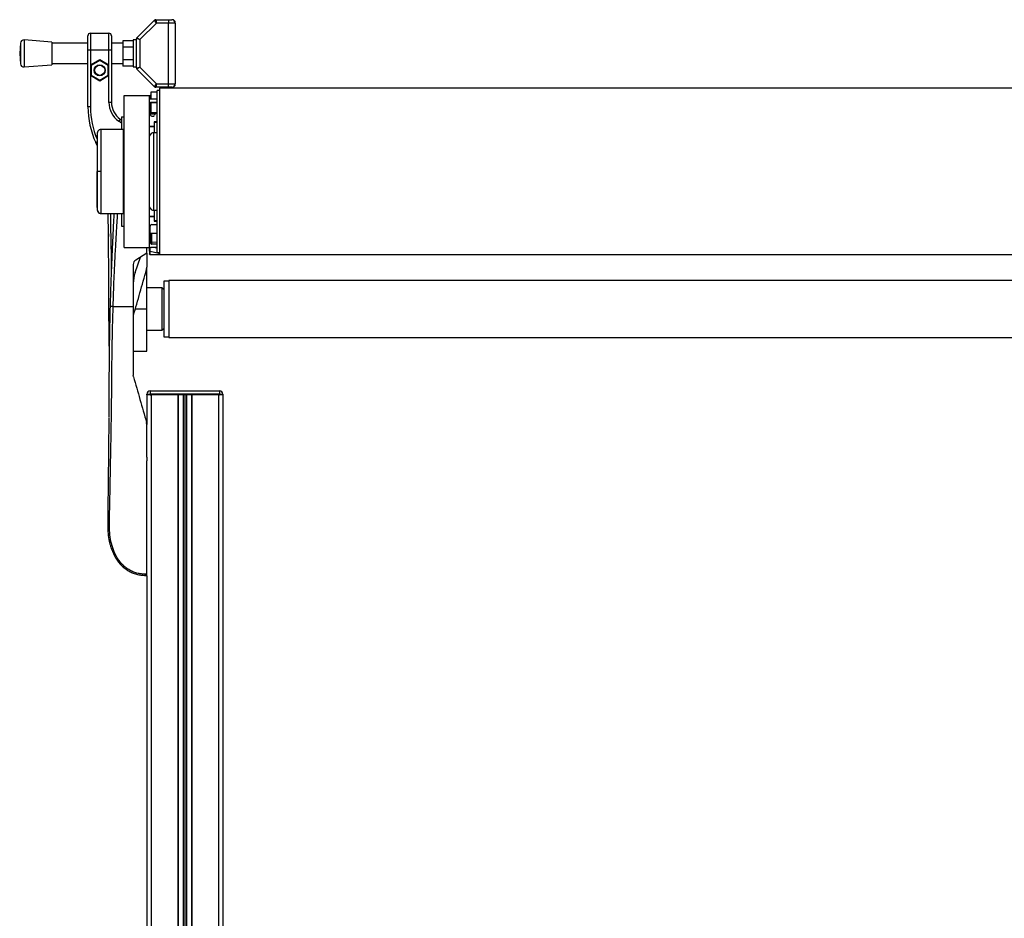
# Model space of a CAD drawing. Header units: millimetres. Extents: x 0 to 420, y 0 to 297.
# Tile 80 of 88: x 289 to 310, y 217 to 236. Entities that reach past the tile are written whole.
import ezdxf

# ---------------------------------------------------------------- set-up
doc = ezdxf.new("R2010")
doc.units = ezdxf.units.MM

msp = doc.modelspace()

# ---------------------------------------------------------------- linework, layer by layer
at = {"color": 7, "linetype": 'Continuous', "lineweight": 25}
for p, q in [((292.20125, 235.84837), (292.2159, 235.77761)), ((292.20125, 235.84837), (292.46963, 235.84837)), ((292.46963, 235.84837), (292.46963, 235.77761)), ((292.46963, 235.84837), (292.54039, 235.84837)), ((292.57577, 235.84837), (292.54039, 235.84837)), ((292.61115, 235.81299), (292.57577, 235.84837)), ((291.80778, 235.46956), (292.17623, 235.83801)), ((292.2159, 235.77761), (291.86818, 235.42989)), ((292.2159, 235.77761), (292.17623, 235.83801)), ((292.46963, 235.77761), (292.2159, 235.77761)), ((292.61115, 235.77761), (292.46963, 235.77761)), ((292.46963, 234.50395), (292.46963, 235.77761)), ((292.61115, 235.77761), (292.61115, 235.81299)), ((292.61115, 235.77761), (292.61115, 234.50395)), ((290.77886, 235.21154), (290.77886, 235.51226)), ((290.83193, 235.56533), (290.83193, 235.21154)), ((290.83193, 235.56533), (291.2211, 235.56533)), ((291.2211, 235.21154), (291.2211, 235.56533)), ((291.27417, 235.51226), (291.27417, 235.21154)), ((291.79742, 234.83702), (291.79742, 235.44454)), ((291.86818, 235.42989), (291.79742, 235.44454)), ((291.80778, 235.46956), (291.86818, 235.42989)), ((291.86818, 235.42989), (291.86818, 234.85168)), ((289.36517, 235.35865), (289.34854, 235.14078)), ((289.36517, 235.35865), (289.36517, 234.92292)), ((290.02075, 235.37959), (289.4411, 235.42382)), ((289.4411, 235.42382), (289.4411, 234.85775)), ((290.02075, 235.37959), (290.02075, 234.90197)), ((290.77886, 235.35306), (290.02075, 235.35306)), ((291.51439, 235.35306), (291.27417, 235.35306)), ((291.72666, 235.40632), (291.51439, 235.40632)), ((291.51439, 235.40632), (291.51439, 235.27355)), ((291.72666, 235.27355), (291.51439, 235.27355)), ((291.51439, 235.27355), (291.51439, 235.00801)), ((291.79742, 235.42382), (291.72666, 235.42382)), ((291.72666, 235.42382), (291.72666, 234.85775)), ((289.34854, 235.14078), (289.36517, 234.92292)), ((290.83193, 235.21154), (290.77886, 235.21154)), ((290.77886, 234.01798), (290.77886, 235.21154)), ((290.83193, 235.21154), (290.83193, 234.89933)), ((291.2211, 235.21154), (290.83193, 235.21154)), ((291.2211, 234.89933), (291.2211, 235.21154)), ((291.27417, 235.21154), (291.2211, 235.21154)), ((291.27417, 235.21154), (291.27417, 234.11305)), ((289.4411, 234.85775), (290.02075, 234.90197)), ((290.02075, 234.9285), (290.77886, 234.9285)), ((290.83193, 234.89933), (291.02652, 235.01168)), ((290.83193, 234.89933), (290.84962, 234.88912)), ((290.83193, 234.89933), (290.83193, 234.67464)), ((291.02652, 234.99125), (290.84962, 234.88912)), ((290.84962, 234.88912), (290.84962, 234.68486)), ((291.02652, 235.01168), (291.2211, 234.89933)), ((291.02652, 235.01168), (291.02652, 234.99125)), ((291.20341, 234.88912), (291.02652, 234.99125)), ((291.2211, 234.89933), (291.20341, 234.88912)), ((291.20341, 234.68486), (291.20341, 234.88912)), ((291.2211, 234.67464), (291.2211, 234.89933)), ((291.27417, 234.9285), (291.51439, 234.9285)), ((291.72666, 235.00801), (291.51439, 235.00801)), ((291.51439, 235.00801), (291.51439, 234.87524)), ((291.72666, 234.87524), (291.51439, 234.87524)), ((291.72666, 234.85775), (291.79742, 234.85775)), ((291.79742, 234.83702), (291.86818, 234.85168)), ((291.86818, 234.85168), (291.80778, 234.812)), ((292.17623, 234.44356), (291.80778, 234.812)), ((291.86818, 234.85168), (292.2159, 234.50395)), ((290.84962, 234.68486), (290.83193, 234.67464)), ((290.83193, 234.67464), (290.83193, 234.01798)), ((291.02652, 234.5623), (290.83193, 234.67464)), ((290.84962, 234.68486), (291.02652, 234.58272)), ((291.02652, 234.58272), (291.20341, 234.68486)), ((291.2211, 234.67464), (291.02652, 234.5623)), ((291.20341, 234.68486), (291.2211, 234.67464)), ((291.2211, 234.11305), (291.2211, 234.67464)), ((291.02652, 234.58272), (291.02652, 234.5623)), ((292.17623, 234.44356), (292.2159, 234.50395)), ((292.2159, 234.50395), (292.20125, 234.43319)), ((292.46963, 234.43319), (292.20125, 234.43319)), ((292.2159, 234.50395), (292.46963, 234.50395)), ((324.12393, 234.4155), (292.28248, 234.4155)), ((292.28248, 234.4155), (292.28248, 230.91294)), ((292.46963, 234.43319), (292.46963, 234.50395)), ((292.46963, 234.50395), (292.61115, 234.50395)), ((292.54039, 234.43319), (292.46963, 234.43319)), ((292.54039, 234.43319), (292.57577, 234.43319)), ((292.57577, 234.43319), (292.61115, 234.46857)), ((292.61115, 234.46857), (292.61115, 234.50395)), ((291.53952, 231.07215), (291.53952, 234.2563)), ((291.53952, 234.2563), (292.07021, 234.2563)), ((292.07021, 231.07215), (292.07021, 234.2563)), ((292.08821, 234.2383), (292.07021, 234.2383)), ((292.08821, 234.18941), (292.08614, 234.18191)), ((292.09674, 234.25583), (292.08821, 234.25598)), ((292.08821, 234.18941), (292.08821, 234.2383)), ((292.08821, 234.2383), (292.09674, 234.23815)), ((292.09674, 234.32705), (292.09674, 234.18554)), ((292.22942, 234.32705), (292.09674, 234.32705)), ((292.28248, 234.36243), (292.22942, 234.36243)), ((292.22942, 231.72244), (292.22942, 234.36243)), ((290.83193, 234.01798), (290.77886, 234.01798)), ((291.27417, 234.11305), (291.2211, 234.11305)), ((292.08436, 234.09709), (292.08436, 233.86358)), ((292.09674, 234.18554), (292.22942, 234.18554)), ((292.22942, 234.1077), (292.09674, 234.1077)), ((292.09674, 234.1077), (292.09674, 233.9025)), ((292.09851, 234.11442), (292.09851, 234.1077)), ((292.22942, 234.11478), (292.10205, 234.11478)), ((292.10559, 234.18554), (292.22942, 234.18554)), ((292.11666, 234.1077), (292.11666, 234.11478)), ((291.48645, 233.81405), (291.48645, 233.54825)), ((291.48645, 233.81405), (291.53952, 233.81405)), ((292.09674, 233.90698), (292.08436, 233.90698)), ((292.08821, 233.84754), (292.08821, 233.88462)), ((292.09674, 233.9025), (292.22942, 233.9025)), ((292.11666, 233.88817), (292.11666, 233.9025)), ((292.21336, 233.8904), (292.11666, 233.88817)), ((292.11682, 233.87087), (292.19201, 233.87261)), ((292.11974, 233.82821), (292.16044, 233.82821)), ((291.45521, 233.76528), (291.42477, 233.72181)), ((291.48645, 233.67862), (291.42477, 233.72181)), ((291.45521, 233.76528), (291.48645, 233.74341)), ((292.16927, 233.60708), (292.07021, 233.60708)), ((292.16927, 233.60178), (292.07021, 233.60178)), ((292.08821, 233.60178), (292.08821, 233.60708)), ((292.22942, 233.70438), (292.16927, 233.70438)), ((292.16927, 233.70438), (292.16927, 233.60708)), ((292.22942, 233.69023), (292.16927, 233.69023)), ((292.16927, 233.60708), (292.16927, 233.47795)), ((291.52183, 233.54855), (291.04802, 233.54442)), ((291.52183, 233.54855), (291.52183, 231.77989)), ((291.53952, 233.53102), (291.52183, 233.53133)), ((292.22942, 233.47795), (292.16455, 233.47795)), ((292.16455, 233.11773), (292.16455, 233.47795)), ((290.97339, 233.2838), (290.9446, 233.27038)), ((290.97345, 233.20851), (290.9446, 233.27038)), ((292.16455, 231.8505), (292.16455, 233.11773)), ((290.97831, 232.66422), (290.97345, 232.66422)), ((291.04802, 231.78403), (291.52183, 231.77989)), ((291.48645, 231.7802), (291.48645, 231.51439)), ((291.52183, 231.79712), (291.53952, 231.79743)), ((292.07021, 231.72667), (292.16927, 231.72667)), ((292.07021, 231.72136), (292.16927, 231.72136)), ((292.08821, 231.72136), (292.08821, 231.72667)), ((292.12328, 231.72667), (292.12328, 231.72136)), ((292.16455, 231.8505), (292.22942, 231.8505)), ((292.16927, 231.8505), (292.16927, 231.72136)), ((292.16927, 231.72136), (292.16927, 231.62407)), ((292.22942, 230.96601), (292.22942, 231.72244)), ((291.48645, 231.51439), (291.53952, 231.51439)), ((292.0879, 231.17829), (292.0879, 231.51793)), ((292.12328, 231.55331), (292.22942, 231.55331)), ((292.16927, 231.63822), (292.22942, 231.63822)), ((292.16927, 231.62407), (292.22942, 231.62407)), ((291.20976, 231.3569), (291.21038, 231.30212)), ((292.0879, 231.37288), (292.22942, 231.37288)), ((292.09851, 231.37288), (292.09851, 231.16107)), ((292.11666, 231.17837), (292.11666, 231.37288)), ((292.09851, 231.16107), (292.09237, 231.16107)), ((292.10214, 231.14992), (292.10236, 231.15006)), ((292.22942, 231.18132), (292.11666, 231.17837)), ((292.11738, 231.1434), (292.22942, 231.14634)), ((292.22942, 231.14291), (292.12328, 231.14291)), ((291.53952, 231.07215), (292.07021, 231.07215)), ((292.01714, 230.94832), (291.78224, 230.80705)), ((292.01411, 230.9465), (292.01714, 230.94655)), ((292.01714, 230.94832), (292.01714, 231.07215)), ((292.01714, 230.94832), (292.01714, 230.94655)), ((292.01714, 230.94036), (292.01714, 230.65477)), ((292.07021, 230.99587), (292.07021, 231.07215)), ((292.07021, 230.99587), (292.07021, 230.9384)), ((292.07021, 230.9384), (292.07021, 230.93785)), ((292.08728, 230.99148), (292.26541, 230.95431)), ((292.08728, 230.92111), (292.08728, 230.99148)), ((292.08821, 230.9211), (292.08728, 230.92111)), ((292.08821, 230.92017), (292.28248, 230.92356)), ((292.22942, 231.07215), (292.10559, 231.07215)), ((292.22942, 231.0535), (292.14005, 231.07215)), ((292.22942, 230.96601), (292.28248, 230.96601)), ((292.26541, 230.95431), (292.26541, 230.94818)), ((292.27412, 230.92462), (292.28248, 230.92483)), ((324.12393, 230.91294), (292.28248, 230.91294)), ((291.73081, 230.71609), (291.73081, 229.83387)), ((291.76936, 230.54293), (291.88069, 230.86626)), ((292.01029, 230.60601), (292.01714, 230.65477)), ((292.01714, 229.7808), (292.01714, 230.64858)), ((292.47707, 230.36456), (292.37093, 230.36456)), ((292.37093, 230.36456), (292.37093, 229.19704)), ((323.92935, 230.37695), (292.47707, 230.37695)), ((292.47707, 230.37695), (292.47707, 229.18466)), ((292.33555, 230.22305), (292.01714, 230.22305)), ((292.37093, 230.18767), (292.33555, 230.22305)), ((292.33555, 229.59899), (292.33555, 230.22305)), ((291.30892, 229.83387), (291.73081, 229.83387)), ((291.76967, 229.7808), (292.01714, 229.7808)), ((292.01714, 228.89632), (292.01714, 229.7808)), ((292.33555, 229.33856), (292.33555, 229.59899)), ((292.01714, 229.33856), (292.33555, 229.33856)), ((292.33555, 229.33856), (292.37093, 229.37394)), ((292.37093, 229.19704), (292.47707, 229.19704)), ((292.47707, 229.18466), (323.92935, 229.18466)), ((291.73081, 228.89632), (292.01714, 228.89632)), ((291.73492, 228.35922), (291.73081, 228.38848)), ((292.01683, 227.99414), (292.08759, 227.99414)), ((292.01683, 227.97645), (292.01683, 227.99414)), ((292.08759, 228.0649), (292.08759, 227.99414)), ((292.08759, 228.0649), (293.53815, 228.0649)), ((292.08759, 227.99414), (292.08759, 227.97645)), ((293.53815, 227.99414), (292.08759, 227.99414)), ((293.53815, 228.0649), (293.53815, 227.99414)), ((293.53815, 227.97645), (293.53815, 227.99414)), ((293.53815, 227.99414), (293.60891, 227.99414)), ((293.60891, 227.99414), (293.60891, 227.97645)), ((292.08759, 227.97645), (292.01683, 227.97645)), ((292.01714, 227.97645), (292.01714, 227.35634)), ((293.53815, 227.97645), (292.08759, 227.97645)), ((292.08759, 227.97645), (292.10559, 227.97645)), ((292.10559, 227.97645), (292.10559, 202.3264)), ((292.66635, 227.97645), (292.66635, 202.3264)), ((292.6752, 227.97645), (292.6752, 202.3264)), ((292.7778, 227.97645), (292.7778, 202.3264)), ((292.81318, 227.97645), (292.81318, 202.3264)), ((292.84855, 227.97645), (292.84855, 202.3264)), ((292.95115, 227.97645), (292.95115, 202.3264)), ((292.96, 227.97645), (292.96, 202.3264)), ((293.52076, 227.97645), (293.52076, 202.3264)), ((293.52076, 227.97645), (293.53815, 227.97645)), ((293.60891, 227.97645), (293.53815, 227.97645)), ((293.60891, 227.97645), (293.60921, 227.97645)), ((293.60921, 227.97645), (293.60921, 203.91847)), ((292.01714, 227.35014), (292.01029, 227.3989)), ((292.01714, 226.6724), (292.01714, 226.59611)), ((292.01714, 226.6724), (292.01714, 226.59611)), ((292.01714, 224.18467), (292.01714, 202.3264))]:
    msp.add_line(p, q, dxfattribs=at)
at = {"color": 7, "linetype": 'Continuous', "lineweight": 25, "flags": 128}
for points in [[(291.04806, 232.66425), (291.03526, 232.66424), (291.02291, 232.66424), (291.01141, 232.66424), (291.00113, 232.66423), (290.99243, 232.66423), (290.98559, 232.66423), (290.98083, 232.66422), (290.97831, 232.66422)], [(291.21229, 231.11833), (291.2123, 231.11833), (291.21232, 231.11833)], [(291.21232, 226.88658), (291.21231, 226.88658), (291.21229, 226.88658)]]:
    msp.add_lwpolyline(points, dxfattribs=at)
at = {"color": 7, "linetype": 'Continuous', "lineweight": 25}
for radius in [0.11498, 0.10614]:
    msp.add_circle((291.02652, 234.78699), radius, dxfattribs=at)
for centre, radius, start, end in [((292.20125, 235.81299), 0.03538, 90, 135), ((292.54039, 235.77761), 0.07076, 0, 90), ((290.83193, 235.51226), 0.05307, 90, 180), ((291.2211, 235.51226), 0.05307, 0, 90), ((291.8328, 235.44454), 0.03538, 135, 180), ((289.43572, 235.35326), 0.07076, 85.637086, 175.637086), ((289.43572, 234.9283), 0.07076, 184.362914, 274.362914), ((291.8328, 234.83702), 0.03538, 180, 225), ((292.20125, 234.46857), 0.03538, 225, 270), ((292.54039, 234.50395), 0.07076, 270, 0), ((292.0879, 234.2383), 0.01769, 89, 180), ((291.83476, 234.24714), 0.2536, 358.001617, 1.998383), ((292.11589, 234.16738), 0.03538, 122.770394, 141.494426), ((293.00992, 235.34726), 1.47993, 231.478382, 231.766746), ((292.54783, 234.01798), 1.76897, 180, 205), ((292.54783, 234.01798), 1.7159, 180, 203.300968), ((291.69872, 234.11305), 0.47762, 180, 235), ((291.69872, 234.11305), 0.42455, 180, 235), ((292.10559, 234.09709), 0.08845, 90, 113.578178), ((292.10205, 234.09709), 0.01769, 90, 180), ((292.11974, 233.86358), 0.03538, 180, 270), ((292.42983, 233.45052), 0.5524, 126.357457, 128.202288), ((292.50155, 233.88295), 0.38492, 179.22369, 181.798715), ((292.16044, 233.8459), 0.01769, 270, 348.463041), ((292.2471, 233.82821), 0.07076, 104.477512, 168.463041), ((292.16455, 233.38007), 0.09788, 90, 164.548307), ((292.16455, 231.94838), 0.09788, 195.451693, 270), ((291.04855, 231.85829), 0.07067, 186.179486, 269.585698), ((292.12328, 231.51793), 0.03538, 90, 180), ((292.12328, 231.17829), 0.03538, 180, 270), ((292.11602, 231.16087), 0.01751, 87.897265, 179.338363), ((292.1162, 231.16107), 0.01769, 180, 221.702924), ((292.0829, 231.16055), 0.03818, 333.416165, 27.816112), ((292.10559, 231.1606), 0.08845, 246.421822, 270), ((292.08341, 231.01179), 0.02068, 230.353364, 280.798926), ((292.0879, 230.93785), 0.01769, 180, 271), ((292.26929, 230.93399), 0.02068, 50.353364, 100.798926), ((292.26929, 230.92786), 0.02068, 50.353364, 100.798926), ((291.83695, 230.71609), 0.10614, 121.024609, 180), ((292.4384, 230.31257), 0.70759, 161, 180), ((292.08759, 227.99414), 0.07076, 90, 180), ((293.53815, 227.99414), 0.07076, 0, 90)]:
    msp.add_arc(centre, radius, start, end, dxfattribs=at)
for centre, major_axis, ratio, start_param, end_param in [((292.11589, 233.90703), (-0.00294, 0.03606), 0.9778629, 2.15962136, 3.08454858), ((292.1162, 233.90703), (-0.00101, 0.01884), 0.93727328, 2.18550168, 3.1104289), ((292.0879, 231.08175), (0.00361, 0.36066), 0.00082193, 4.45942285, 4.69062635), ((279.93753, 232.47731), (43.42654, 0.31897), 0.03946155, 4.99568318, 5.00014541), ((292.0879, 232.6894), (-0.00031, 1.76923), 0.00001526, 3.14159292, 3.1741129), ((292.26479, 231.04483), (-0.00361, 0.36217), 0.0008151, 1.79017434, 1.82342093)]:
    msp.add_ellipse(centre, major_axis=major_axis, ratio=ratio, start_param=start_param, end_param=end_param, dxfattribs=at)
for points, knots in [([(292.08436, 233.90698), (292.0845, 233.90306), (292.08477, 233.89543), (292.08708, 233.88816), (292.08821, 233.88462)], [0, 0, 0, 0, 0.51365174, 1, 1, 1, 1]), ([(292.10236, 233.89539), (292.10114, 233.89716), (292.09961, 233.89937), (292.09929, 233.90197), (292.09922, 233.9025)], [0, 0, 0, 0, 0.79688354, 1, 1, 1, 1]), ([(290.97838, 233.48195), (290.97735, 233.47159), (290.97528, 233.45089), (290.97406, 233.43014), (290.97345, 233.41977)], [0, 0, 0, 0, 0.50056851, 1, 1, 1, 1]), ([(290.97345, 233.4157), (290.97345, 233.41637), (290.97345, 233.41828), (290.97345, 233.38612), (290.97345, 233.32161), (290.97345, 233.22836), (290.97345, 233.11012), (290.97345, 232.97289), (290.97345, 232.82205), (290.97345, 232.71679), (290.97345, 232.66422)], [0, 0, 0, 0, 0.07180829, 0.20466384, 0.33672462, 0.46947832, 0.6020078, 0.7343695, 0.86733844, 1, 1, 1, 1]), ([(291.04771, 233.54392), (291.03956, 233.54319), (291.02437, 233.54183), (291.00588, 233.531), (290.99317, 233.51853), (290.98524, 233.50596), (290.98086, 233.49474), (290.97878, 233.4858), (290.97829, 233.48076), (290.9781, 233.47877)], [0, 0, 0, 0, 0.23161094, 0.43175805, 0.59816768, 0.7386349, 0.85377264, 0.94214638, 1, 1, 1, 1]), ([(290.97831, 232.66422), (290.97832, 232.71014), (290.97832, 232.80199), (290.97828, 232.93591), (290.97831, 233.06199), (290.9783, 233.17699), (290.9783, 233.27717), (290.97833, 233.36023), (290.9783, 233.42344), (290.9783, 233.463), (290.97831, 233.48093), (290.9783, 233.47927), (290.9783, 233.47876)], [0, 0, 0, 0, 0.10740972, 0.21482222, 0.32223596, 0.42964854, 0.53707435, 0.64449857, 0.75192392, 0.85935037, 0.95662987, 1, 1, 1, 1]), ([(291.04804, 233.54195), (291.04805, 233.54251), (291.04805, 233.54436), (291.04805, 233.52507), (291.04802, 233.48269), (291.04808, 233.4148), (291.04803, 233.32527), (291.04804, 233.21776), (291.04807, 233.09352), (291.04803, 232.95827), (291.04803, 232.81341), (291.04805, 232.71444), (291.04806, 232.66425)], [0, 0, 0, 0, 0.04254763, 0.14094275, 0.24679549, 0.35571793, 0.46156949, 0.57049069, 0.67634193, 0.78526289, 0.8910974, 1, 1, 1, 1]), ([(290.97345, 231.91275), (290.97345, 231.91208), (290.97345, 231.91016), (290.97345, 231.94232), (290.97345, 232.00684), (290.97345, 232.10009), (290.97345, 232.21832), (290.97345, 232.35556), (290.97345, 232.50639), (290.97345, 232.61165), (290.97345, 232.66422)], [0, 0, 0, 0, 0.071828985, 0.204681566, 0.336739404, 0.469490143, 0.602016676, 0.734375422, 0.8673414, 1, 1, 1, 1]), ([(290.9783, 231.8497), (290.9783, 231.84916), (290.97831, 231.84744), (290.9783, 231.86542), (290.9783, 231.90501), (290.97833, 231.96821), (290.9783, 232.05128), (290.9783, 232.15146), (290.97831, 232.26646), (290.97828, 232.39253), (290.97832, 232.52646), (290.97832, 232.6183), (290.97831, 232.66422)], [0, 0, 0, 0, 0.04519697, 0.14229069, 0.24951199, 0.35673221, 0.46395128, 0.57117195, 0.6783794, 0.78558802, 0.8927954, 1, 1, 1, 1]), ([(291.04806, 232.66425), (291.04805, 232.61547), (291.04803, 232.51649), (291.04803, 232.37285), (291.04807, 232.2362), (291.04804, 232.11289), (291.04803, 232.00415), (291.04808, 231.91514), (291.04803, 231.84632), (291.04805, 231.80391), (291.04805, 231.78424), (291.04805, 231.78606), (291.04804, 231.78663)], [0, 0, 0, 0, 0.1058464, 0.21476226, 0.32060969, 0.42952668, 0.53537443, 0.64429166, 0.75014055, 0.85905906, 0.95517315, 1, 1, 1, 1]), ([(290.97345, 231.90867), (290.97406, 231.89831), (290.97528, 231.87755), (290.97735, 231.85686), (290.97838, 231.8465)], [0, 0, 0, 0, 0.499373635, 1, 1, 1, 1]), ([(290.97811, 231.84969), (290.97815, 231.84907), (290.97835, 231.8462), (290.98001, 231.83552), (290.98671, 231.81762), (291.00344, 231.79849), (291.02524, 231.7861), (291.04077, 231.78518), (291.0478, 231.78476)], [0, 0, 0, 0, 0.01847736, 0.08582144, 0.30546512, 0.55831355, 0.80021053, 1, 1, 1, 1]), ([(291.22682, 228.99933), (291.22625, 229.04038), (291.22503, 229.12827), (291.22366, 229.25659), (291.22255, 229.38463), (291.22178, 229.5065), (291.22129, 229.62789), (291.22105, 229.74915), (291.22129, 229.97737), (291.21958, 230.31384), (291.21585, 230.75963), (291.21168, 231.18334), (291.20803, 231.52453), (291.2058, 231.71659), (291.20504, 231.78266)], [0, 0, 0, 0, 0.04521504, 0.09677583, 0.14154135, 0.18627491, 0.23065907, 0.2744786, 0.31863903, 0.4790052, 0.63795374, 0.7956576, 0.92971029, 1, 1, 1, 1]), ([(291.3246, 231.78438), (291.32384, 231.76994), (291.32221, 231.73918), (291.31969, 231.69089), (291.31583, 231.6162), (291.31065, 231.51431), (291.30458, 231.39154), (291.2977, 231.24837), (291.29074, 231.09808), (291.2832, 230.92747), (291.27394, 230.70732), (291.2634, 230.43463), (291.25279, 230.12678), (291.24707, 229.92971), (291.24435, 229.83583)], [0, 0, 0, 0, 0.02224341, 0.04738336, 0.07438917, 0.137295, 0.20431867, 0.26347324, 0.35778466, 0.43574822, 0.52617276, 0.69673318, 0.85553396, 1, 1, 1, 1]), ([(291.24904, 231.78227), (291.24946, 231.76017), (291.25315, 231.56884), (291.26014, 231.18514), (291.26722, 230.81292), (291.27, 230.61343), (291.27015, 230.60301)], [0, 0, 0, 0, 0.05639204, 0.48799387, 0.97323851, 1, 1, 1, 1]), ([(291.30892, 229.83387), (291.31177, 229.92926), (291.31757, 230.12327), (291.32907, 230.41905), (291.34255, 230.72003), (291.3573, 231.00979), (291.37266, 231.28473), (291.38441, 231.4813), (291.39257, 231.61312), (291.39683, 231.68104), (291.40045, 231.73816), (291.40267, 231.77265), (291.4034, 231.78405)], [0, 0, 0, 0, 0.14662348, 0.29821393, 0.4547782, 0.60951132, 0.74398609, 0.87787372, 0.91205608, 0.94691041, 0.98243672, 1, 1, 1, 1]), ([(292.08728, 230.92111), (292.08557, 230.92131), (292.08214, 230.92172), (292.07762, 230.92405), (292.07381, 230.92749), (292.07096, 230.93234), (292.07021, 230.93623), (292.07021, 230.93836), (292.07021, 230.9384)], [0, 0, 0, 0, 0.16794276, 0.33530291, 0.51644874, 0.7333953, 0.99473785, 1, 1, 1, 1]), ([(292.26541, 230.94818), (292.26578, 230.94399), (292.26653, 230.93541), (292.27155, 230.92827), (292.27412, 230.92462)], [0, 0, 0, 0, 0.48856925, 1, 1, 1, 1]), ([(291.73492, 229.64569), (291.78036, 229.80415), (291.87138, 230.12159), (291.96393, 230.44436), (292.01029, 230.60601)], [0, 0, 0, 0, 0.49918594, 1, 1, 1, 1]), ([(291.24435, 229.83583), (291.24208, 229.7502), (291.23757, 229.58088), (291.23224, 229.33338), (291.22796, 229.09357), (291.22464, 228.85229), (291.22238, 228.61276), (291.22105, 228.36899), (291.2213, 228.10016), (291.22033, 227.81554), (291.21874, 227.61119), (291.21801, 227.5167)], [0, 0, 0, 0, 0.10830801, 0.21413698, 0.31877875, 0.42084174, 0.53067931, 0.63329202, 0.73911159, 0.87935993, 1, 1, 1, 1]), ([(292.01714, 224.21578), (291.98576, 224.21656), (291.92337, 224.21811), (291.83057, 224.23346), (291.74065, 224.26), (291.65551, 224.29923), (291.57728, 224.3505), (291.50752, 224.41227), (291.44666, 224.4828), (291.37734, 224.58535), (291.31153, 224.72597), (291.25652, 224.90268), (291.23204, 225.08701), (291.23161, 225.37838), (291.24093, 225.77846), (291.25023, 226.28831), (291.26037, 226.81994), (291.2699, 227.37299), (291.27884, 227.94368), (291.28079, 228.3941), (291.28496, 228.72643), (291.28833, 228.94504), (291.29239, 229.16393), (291.29713, 229.38408), (291.30251, 229.60697), (291.30678, 229.75808), (291.30892, 229.83387)], [0, 0, 0, 0, 0.01540227, 0.03061858, 0.04589778, 0.0611515, 0.07635239, 0.09167591, 0.1069667, 0.12239636, 0.15311965, 0.18413953, 0.21464534, 0.24575549, 0.32956556, 0.41290917, 0.49608211, 0.58959241, 0.68386766, 0.7780859, 0.81510034, 0.85211963, 0.88910287, 0.92601797, 0.9628961, 1, 1, 1, 1]), ([(291.30892, 229.83387), (291.30059, 229.83411), (291.28332, 229.83459), (291.26177, 229.83523), (291.24706, 229.8357), (291.24523, 229.83579), (291.24435, 229.83583)], [0, 0, 0, 0, 0.24120147, 0.5, 0.75879853, 1, 1, 1, 1]), ([(291.73081, 229.83387), (291.73081, 229.77325), (291.73081, 229.65192), (291.73081, 229.41005), (291.73081, 229.10962), (291.73081, 228.75099), (291.73081, 228.50931), (291.73081, 228.38848)], [0, 0, 0, 0, 0.12264871, 0.2454767, 0.49573627, 0.74787131, 1, 1, 1, 1]), ([(291.73492, 228.35922), (291.78036, 228.20076), (291.87138, 227.88332), (291.96393, 227.56055), (292.01029, 227.3989)], [0, 0, 0, 0, 0.499185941, 1, 1, 1, 1]), ([(291.21784, 227.49404), (291.21778, 227.48437), (291.21693, 227.36402), (291.21471, 227.13231), (291.21138, 226.79226), (291.20763, 226.44546), (291.20361, 226.09334), (291.20006, 225.79807), (291.19705, 225.56288), (291.19494, 225.39281), (291.19454, 225.22995), (291.19821, 225.0699), (291.21708, 224.94069), (291.24207, 224.84631), (291.25977, 224.7884), (291.2813, 224.72773), (291.3073, 224.66452), (291.33671, 224.60455), (291.36634, 224.55262), (291.39324, 224.51082), (291.42191, 224.47138), (291.45234, 224.43421), (291.49606, 224.38708), (291.55755, 224.33277), (291.63969, 224.27904), (291.7284, 224.23813), (291.82121, 224.21035), (291.91781, 224.19372), (291.98361, 224.19183), (292.01714, 224.19086)], [0, 0, 0, 0, 0.00776185, 0.09658506, 0.18439597, 0.27804675, 0.37159114, 0.46399423, 0.51335619, 0.55992626, 0.60064597, 0.6446866, 0.68930792, 0.7058022, 0.72366482, 0.73828506, 0.75787806, 0.77889762, 0.79216893, 0.80609061, 0.81891023, 0.83135918, 0.8446261, 0.87039338, 0.89667514, 0.9224644, 0.94766262, 0.9733308, 1, 1, 1, 1]), ([(291.22852, 227.51332), (291.22696, 227.51379), (291.22384, 227.51474), (291.22059, 227.51642), (291.21846, 227.51822), (291.21821, 227.51946), (291.21808, 227.52009)], [0, 0, 0, 0, 0.24999996, 0.49999994, 0.74999996, 1, 1, 1, 1]), ([(292.01714, 226.6724), (292.01714, 226.78545), (292.01714, 227.01181), (292.01714, 227.23728), (292.01714, 227.35014)], [0, 0, 0, 0, 0.49941172, 1, 1, 1, 1]), ([(292.01714, 224.21578), (292.01714, 224.3738), (292.01714, 224.69022), (292.01714, 225.1747), (292.01714, 225.66729), (292.01714, 226.14252), (292.01714, 226.45308), (292.01714, 226.59611)], [0, 0, 0, 0, 0.2041389, 0.40877747, 0.6153735, 0.8228525, 1, 1, 1, 1]), ([(292.01714, 224.19086), (292.00233, 224.19087), (291.98499, 224.19087), (291.96785, 224.19326), (291.96535, 224.1936)], [0, 0, 0, 0, 0.854289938, 1, 1, 1, 1]), ([(292.01714, 224.19086), (292.01714, 224.1912), (292.01714, 224.19189), (292.01714, 224.1973), (292.01714, 224.2053), (292.01714, 224.21228), (292.01714, 224.21578)], [0, 0, 0, 0, 0.24967543, 0.49939281, 0.74914799, 1, 1, 1, 1])]:
    msp.add_open_spline(points, degree=3, knots=knots, dxfattribs=at)

doc.saveas('drawing.dxf')
